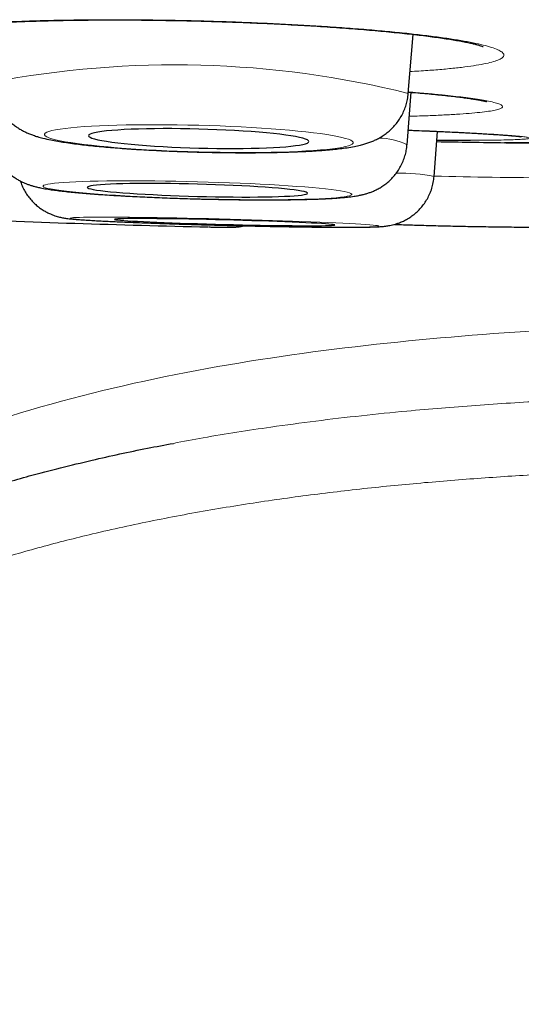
# Model space of a CAD drawing. Header units: millimetres. Extents: x 8 to 869, y 12 to 812.
# Tile 5 of 230: x 403.91 to 406.7, y 319.32 to 324.8. Entities that reach past the tile are written whole.
import ezdxf

# ---------------------------------------------------------------- set-up
doc = ezdxf.new("R2010")
doc.units = ezdxf.units.MM

msp = doc.modelspace()

# ---------------------------------------------------------------- linework, layer by layer
at = {"color": 7, "linetype": 'Continuous', "lineweight": 30}
for p, q in [((406.0717, 324.3893), (406.0977, 324.7176)), ((406.0645, 324.1025), (406.0877, 324.3951)), ((406.2152, 323.9269), (406.2347, 324.1776)), ((406.6208, 324.1147), (407.2194, 324.1147))]:
    msp.add_line(p, q, dxfattribs=at)
at = {"color": 252, "linetype": 'Continuous', "lineweight": 0}
msp.add_line((406.6071, 324.1148), (407.2194, 324.1148), dxfattribs=at)
at = {"color": 252, "linetype": 'Continuous', "lineweight": 0, "flags": 128}
for points in [[(404.906, 324.0635), (404.9659, 324.0621), (405.0255, 324.0611), (405.0845, 324.0604), (405.1427, 324.0601), (405.1997, 324.0602), (405.2553, 324.0607), (405.3091, 324.0615), (405.361, 324.0627), (405.4107, 324.0643), (405.458, 324.0662), (405.5025, 324.0685), (405.5441, 324.0711), (405.5827, 324.074), (405.6179, 324.0773), (405.6496, 324.0808), (405.6778, 324.0846), (405.7022, 324.0887), (405.7227, 324.093), (405.7392, 324.0976), (405.7516, 324.1023), (405.76, 324.1072), (405.7642, 324.1122), (405.7642, 324.1174), (405.76, 324.1226), (405.7516, 324.128), (405.7392, 324.1334), (405.7227, 324.1388), (405.7022, 324.1442), (405.6778, 324.1495), (405.6496, 324.1548), (405.6179, 324.16), (405.5827, 324.1652), (405.5441, 324.1701), (405.5025, 324.1749), (405.458, 324.1796), (405.4107, 324.184), (405.361, 324.1882), (405.3091, 324.1922), (405.2553, 324.1959), (405.1997, 324.1993), (405.1427, 324.2024), (405.0845, 324.2052), (405.0255, 324.2076), (404.9659, 324.2097), (404.906, 324.2115), (404.8461, 324.2129), (404.7865, 324.2139), (404.7275, 324.2146), (404.6693, 324.2149), (404.6123, 324.2148), (404.5567, 324.2144), (404.5029, 324.2135), (404.451, 324.2123), (404.4013, 324.2107), (404.3541, 324.2088), (404.3095, 324.2065), (404.2679, 324.2039), (404.2294, 324.201), (404.1941, 324.1977), (404.1624, 324.1942), (404.1342, 324.1904), (404.1099, 324.1863), (404.0894, 324.182), (404.0728, 324.1775), (404.0604, 324.1727), (404.052, 324.1679), (404.0479, 324.1628), (404.0479, 324.1576), (404.052, 324.1524), (404.0604, 324.1471), (404.0728, 324.1417), (404.0894, 324.1363), (404.1099, 324.1309), (404.1342, 324.1255), (404.1624, 324.1202), (404.1941, 324.115), (404.2294, 324.1099), (404.2679, 324.1049), (404.3095, 324.1001), (404.3541, 324.0954), (404.4013, 324.091), (404.451, 324.0868), (404.5029, 324.0829), (404.5567, 324.0792), (404.6123, 324.0758), (404.6693, 324.0727), (404.7275, 324.0699), (404.7865, 324.0674), (404.8461, 324.0653), (404.906, 324.0635)], [(404.8987, 323.8023), (404.9586, 323.8008), (405.0182, 323.7996), (405.0773, 323.7986), (405.1354, 323.7979), (405.1924, 323.7974), (405.248, 323.7971), (405.3019, 323.7972), (405.3538, 323.7974), (405.4034, 323.798), (405.4507, 323.7988), (405.4952, 323.7998), (405.5369, 323.8011), (405.5754, 323.8026), (405.6106, 323.8043), (405.6424, 323.8063), (405.6705, 323.8085), (405.6949, 323.8109), (405.7154, 323.8135), (405.7319, 323.8162), (405.7444, 323.8191), (405.7527, 323.8222), (405.7569, 323.8254), (405.7569, 323.8287), (405.7527, 323.8321), (405.7444, 323.8357), (405.7319, 323.8392), (405.7154, 323.8429), (405.6949, 323.8465), (405.6705, 323.8502), (405.6424, 323.8539), (405.6106, 323.8576), (405.5754, 323.8612), (405.5369, 323.8648), (405.4952, 323.8683), (405.4507, 323.8717), (405.4034, 323.875), (405.3538, 323.8782), (405.3019, 323.8812), (405.248, 323.8841), (405.1924, 323.8868), (405.1354, 323.8894), (405.0773, 323.8917), (405.0182, 323.8939), (404.9586, 323.8958), (404.8987, 323.8975), (404.8388, 323.899), (404.7792, 323.9002), (404.7202, 323.9012), (404.6621, 323.902), (404.6051, 323.9025), (404.5495, 323.9027), (404.4956, 323.9027), (404.4437, 323.9024), (404.394, 323.9019), (404.3468, 323.9011), (404.3022, 323.9001), (404.2606, 323.8988), (404.2221, 323.8973), (404.1869, 323.8955), (404.1551, 323.8935), (404.127, 323.8914), (404.1026, 323.889), (404.0821, 323.8864), (404.0656, 323.8836), (404.0531, 323.8807), (404.0448, 323.8777), (404.0406, 323.8744), (404.0406, 323.8711), (404.0448, 323.8677), (404.0531, 323.8642), (404.0656, 323.8606), (404.0821, 323.857), (404.1026, 323.8533), (404.127, 323.8496), (404.1551, 323.8459), (404.1869, 323.8423), (404.2221, 323.8386), (404.2606, 323.8351), (404.3022, 323.8316), (404.3468, 323.8282), (404.394, 323.8249), (404.4437, 323.8217), (404.4956, 323.8186), (404.5495, 323.8157), (404.6051, 323.813), (404.6621, 323.8105), (404.7202, 323.8081), (404.7792, 323.806), (404.8388, 323.804), (404.8987, 323.8023)], [(405.9084, 323.6504), (405.9063, 323.6517), (405.9001, 323.6531), (405.8897, 323.6545), (405.8753, 323.6561), (405.8568, 323.6577), (405.8343, 323.6594), (405.8081, 323.6612), (405.7782, 323.663), (405.7447, 323.6649), (405.7078, 323.6668), (405.6677, 323.6687), (405.6246, 323.6707), (405.5787, 323.6726), (405.5302, 323.6746), (405.4794, 323.6765), (405.4265, 323.6785), (405.3718, 323.6804), (405.3155, 323.6822), (405.2579, 323.684), (405.1993, 323.6858), (405.1399, 323.6875), (405.0801, 323.6891), (405.0202, 323.6906), (404.9604, 323.6921), (404.901, 323.6934), (404.8424, 323.6947), (404.7848, 323.6958), (404.7284, 323.6968), (404.6737, 323.6977), (404.6207, 323.6985), (404.5699, 323.6992), (404.5214, 323.6997), (404.4755, 323.7001), (404.4323, 323.7003), (404.3922, 323.7004), (404.3553, 323.7004), (404.3217, 323.7003), (404.2917, 323.7), (404.2654, 323.6995), (404.2429, 323.699), (404.2244, 323.6983), (404.2099, 323.6975), (404.1994, 323.6965), (404.1931, 323.6955), (404.191, 323.6943), (404.1931, 323.6931), (404.1993, 323.6917), (404.2097, 323.6902), (404.2241, 323.6887), (404.2426, 323.687), (404.2651, 323.6853), (404.2913, 323.6835), (404.3212, 323.6817), (404.3547, 323.6798), (404.3916, 323.6779), (404.4317, 323.676), (404.4748, 323.6741), (404.5207, 323.6721), (404.5692, 323.6701), (404.62, 323.6682), (404.6729, 323.6663), (404.7276, 323.6644), (404.7839, 323.6625), (404.8415, 323.6607), (404.9001, 323.6589), (404.9595, 323.6573), (405.0193, 323.6556), (405.0792, 323.6541), (405.139, 323.6527), (405.1984, 323.6513), (405.257, 323.6501), (405.3146, 323.6489), (405.371, 323.6479), (405.4257, 323.647), (405.4787, 323.6462), (405.5295, 323.6456), (405.578, 323.6451), (405.6239, 323.6447), (405.6671, 323.6444), (405.7072, 323.6443), (405.7441, 323.6443), (405.7777, 323.6445), (405.8077, 323.6448), (405.834, 323.6452), (405.8565, 323.6458), (405.875, 323.6464), (405.8895, 323.6473), (405.9, 323.6482), (405.9063, 323.6492), (405.9084, 323.6504)]]:
    msp.add_lwpolyline(points, dxfattribs=at)
at = {"color": 7, "linetype": 'Continuous', "lineweight": 30, "flags": 128}
for points in [[(404.906, 324.0847), (404.9566, 324.0836), (405.0069, 324.0828), (405.0564, 324.0824), (405.105, 324.0823), (405.1521, 324.0826), (405.1976, 324.0834), (405.2411, 324.0844), (405.2823, 324.0859), (405.321, 324.0877), (405.3568, 324.0898), (405.3895, 324.0923), (405.419, 324.0951), (405.4449, 324.0981), (405.4671, 324.1015), (405.4855, 324.105), (405.5, 324.1088), (405.5104, 324.1128), (405.5166, 324.117), (405.5187, 324.1213), (405.5166, 324.1257), (405.5104, 324.1302), (405.5, 324.1348), (405.4855, 324.1393), (405.4671, 324.1439), (405.4449, 324.1484), (405.419, 324.1528), (405.3895, 324.1571), (405.3568, 324.1613), (405.321, 324.1654), (405.2823, 324.1692), (405.2411, 324.1728), (405.1976, 324.1762), (405.1521, 324.1793), (405.105, 324.1822), (405.0564, 324.1847), (405.0069, 324.1869), (404.9566, 324.1888), (404.906, 324.1903), (404.8554, 324.1915), (404.8052, 324.1923), (404.7556, 324.1927), (404.7071, 324.1927), (404.6599, 324.1924), (404.6144, 324.1917), (404.5709, 324.1906), (404.5297, 324.1891), (404.491, 324.1873), (404.4552, 324.1852), (404.4225, 324.1827), (404.3931, 324.18), (404.3671, 324.1769), (404.3449, 324.1736), (404.3265, 324.17), (404.312, 324.1662), (404.3016, 324.1622), (404.2954, 324.158), (404.2933, 324.1537), (404.2954, 324.1493), (404.3016, 324.1448), (404.312, 324.1403), (404.3265, 324.1357), (404.3449, 324.1312), (404.3671, 324.1267), (404.3931, 324.1222), (404.4225, 324.1179), (404.4552, 324.1137), (404.491, 324.1097), (404.5297, 324.1058), (404.5709, 324.1022), (404.6144, 324.0988), (404.6599, 324.0957), (404.7071, 324.0928), (404.7556, 324.0903), (404.8052, 324.0881), (404.8554, 324.0862), (404.906, 324.0847)], [(404.8987, 323.816), (404.9493, 323.8147), (404.9996, 323.8137), (405.0491, 323.813), (405.0977, 323.8125), (405.1449, 323.8123), (405.1904, 323.8123), (405.2339, 323.8126), (405.2751, 323.8131), (405.3137, 323.8139), (405.3495, 323.8149), (405.3823, 323.8162), (405.4117, 323.8177), (405.4376, 323.8194), (405.4598, 323.8213), (405.4783, 323.8235), (405.4927, 323.8258), (405.5031, 323.8282), (405.5094, 323.8308), (405.5115, 323.8336), (405.5094, 323.8365), (405.5031, 323.8394), (405.4927, 323.8424), (405.4783, 323.8455), (405.4598, 323.8486), (405.4376, 323.8517), (405.4117, 323.8548), (405.3823, 323.8579), (405.3495, 323.8609), (405.3137, 323.8639), (405.2751, 323.8667), (405.2339, 323.8694), (405.1904, 323.872), (405.1449, 323.8745), (405.0977, 323.8767), (405.0491, 323.8788), (404.9996, 323.8807), (404.9493, 323.8824), (404.8987, 323.8839), (404.8481, 323.8851), (404.7979, 323.8861), (404.7483, 323.8869), (404.6998, 323.8873), (404.6526, 323.8876), (404.6071, 323.8876), (404.5636, 323.8873), (404.5224, 323.8868), (404.4837, 323.886), (404.4479, 323.8849), (404.4152, 323.8837), (404.3858, 323.8822), (404.3599, 323.8804), (404.3376, 323.8785), (404.3192, 323.8764), (404.3048, 323.8741), (404.2944, 323.8716), (404.2881, 323.869), (404.286, 323.8662), (404.2881, 323.8634), (404.2944, 323.8604), (404.3048, 323.8574), (404.3192, 323.8543), (404.3376, 323.8512), (404.3599, 323.8481), (404.3858, 323.845), (404.4152, 323.8419), (404.4479, 323.8389), (404.4837, 323.836), (404.5224, 323.8331), (404.5636, 323.8304), (404.6071, 323.8278), (404.6526, 323.8254), (404.6998, 323.8231), (404.7483, 323.821), (404.7979, 323.8191), (404.8481, 323.8174), (404.8987, 323.816)], [(405.6624, 323.6567), (405.6604, 323.6578), (405.6541, 323.659), (405.6438, 323.6602), (405.6293, 323.6616), (405.611, 323.663), (405.5887, 323.6645), (405.5628, 323.6661), (405.5334, 323.6677), (405.5007, 323.6693), (405.4649, 323.6709), (405.4263, 323.6726), (405.3851, 323.6743), (405.3416, 323.6759), (405.2961, 323.6775), (405.249, 323.6791), (405.2004, 323.6806), (405.1509, 323.6821), (405.1006, 323.6835), (405.05, 323.6849), (404.9994, 323.6861), (404.9492, 323.6873), (404.8996, 323.6883), (404.851, 323.6893), (404.8039, 323.6901), (404.7583, 323.6908), (404.7148, 323.6914), (404.6736, 323.6918), (404.6349, 323.6922), (404.5991, 323.6924), (404.5664, 323.6924), (404.5369, 323.6923), (404.511, 323.6921), (404.4887, 323.6917), (404.4703, 323.6912), (404.4558, 323.6906), (404.4454, 323.6899), (404.4391, 323.689), (404.437, 323.688), (404.439, 323.687), (404.4453, 323.6858), (404.4556, 323.6845), (404.4701, 323.6831), (404.4884, 323.6817), (404.5107, 323.6802), (404.5366, 323.6787), (404.566, 323.6771), (404.5987, 323.6754), (404.6345, 323.6738), (404.6731, 323.6721), (404.7143, 323.6705), (404.7578, 323.6688), (404.8033, 323.6672), (404.8504, 323.6656), (404.899, 323.6641), (404.9485, 323.6626), (404.9988, 323.6612), (405.0494, 323.6599), (405.1, 323.6586), (405.1502, 323.6575), (405.1998, 323.6564), (405.2484, 323.6555), (405.2955, 323.6546), (405.3411, 323.6539), (405.3846, 323.6533), (405.4258, 323.6529), (405.4645, 323.6526), (405.5003, 323.6524), (405.533, 323.6523), (405.5625, 323.6524), (405.5884, 323.6526), (405.6107, 323.653), (405.6291, 323.6535), (405.6436, 323.6541), (405.654, 323.6549), (405.6603, 323.6557), (405.6624, 323.6567)]]:
    msp.add_lwpolyline(points, dxfattribs=at)
at = {"color": 252, "linetype": 'Continuous', "lineweight": 0}
for centre, radius, start, end in [((404.773, 319.1514), 5.3965, 76.0753, 100.8694), ((405.9156, 323.8205), 0.3189, 62.1827, 91.4779), ((406.0154, 322.8837), 1.0621, 79.1602, 90.4986), ((407.074, 361.8665), 37.9479, 268.7034, 269.19172), ((407.0259, 355.966), 32.0473, 269.12888, 270.37114)]:
    msp.add_arc(centre, radius, start, end, dxfattribs=at)
at = {"color": 7, "linetype": 'Continuous', "lineweight": 30}
for centre, radius, start, end in [((408.3863, 454.1026), 130, 269.049736, 269.215851), ((406.6208, 325.1147), 1, 269.2159, 270), ((406.8623, 406.2562), 82.6324, 267.649821, 268.679566)]:
    msp.add_arc(centre, radius, start, end, dxfattribs=at)
at = {"color": 252, "linetype": 'Continuous', "lineweight": 0}
for points, knots in [([(405.573, 324.7636), (405.529, 324.7662), (405.4409, 324.7716), (405.3036, 324.7785), (405.164, 324.7845), (405.0227, 324.7895), (404.8807, 324.7935), (404.7388, 324.7965), (404.5982, 324.7984), (404.46, 324.7992), (404.3251, 324.7989), (404.1943, 324.7976), (404.0686, 324.7952), (403.9491, 324.7917), (403.8366, 324.7872), (403.7316, 324.7817), (403.635, 324.7752), (403.5475, 324.7679), (403.4701, 324.7596), (403.4028, 324.7506), (403.3462, 324.7408), (403.3007, 324.7304), (403.2671, 324.7193), (403.245, 324.7078), (403.2348, 324.6958), (403.2364, 324.6834), (403.2503, 324.6708), (403.276, 324.658), (403.3133, 324.6452), (403.3619, 324.6323), (403.4218, 324.6196), (403.4923, 324.6071), (403.5731, 324.5948), (403.6591, 324.5833), (403.7225, 324.5762), (403.7522, 324.5728)], [0, 0, 0, 0, 0.030354, 0.060816, 0.091278, 0.121631, 0.151985, 0.182447, 0.212909, 0.243263, 0.273617, 0.304079, 0.334541, 0.364894, 0.395248, 0.42571, 0.456172, 0.486526, 0.516879, 0.547342, 0.577804, 0.608157, 0.638511, 0.668973, 0.699435, 0.729789, 0.760142, 0.790604, 0.821067, 0.85142, 0.881774, 0.912236, 0.942698, 0.973052, 1, 1, 1, 1]), ([(406.0813, 324.5106), (406.098, 324.5115), (406.1494, 324.5142), (406.2263, 324.5199), (406.3118, 324.5275), (406.3869, 324.5359), (406.4514, 324.5451), (406.5051, 324.5551), (406.5478, 324.5657), (406.5788, 324.5769), (406.5978, 324.5886), (406.6049, 324.6006), (406.6002, 324.6131), (406.5836, 324.6257), (406.555, 324.6385), (406.5147, 324.6514), (406.4632, 324.6642), (406.4009, 324.6769), (406.3277, 324.6894), (406.2446, 324.7016), (406.1521, 324.7134), (406.0511, 324.7247), (405.9418, 324.7355), (405.8251, 324.7456), (405.7024, 324.7551), (405.6161, 324.7607), (405.573, 324.7636)], [0, 0, 0, 0, 0.020507, 0.063168, 0.105828, 0.148337, 0.190846, 0.233507, 0.276167, 0.318676, 0.361185, 0.403845, 0.446506, 0.489015, 0.531523, 0.574184, 0.616844, 0.659353, 0.701862, 0.744523, 0.787183, 0.829692, 0.872193, 0.914846, 0.957499, 1, 1, 1, 1]), ([(406.3768, 324.3674), (406.3587, 324.3696), (406.3225, 324.3739), (406.2541, 324.3811), (406.1724, 324.3889), (406.1056, 324.3944), (406.0723, 324.3971)], [0, 0, 0, 0, 0.215261, 0.430523, 0.716204, 1, 1, 1, 1]), ([(406.0771, 324.2618), (406.0835, 324.262), (406.1251, 324.2629), (406.1939, 324.2654), (406.2819, 324.2692), (406.3597, 324.2737), (406.4274, 324.2789), (406.4844, 324.2846), (406.5299, 324.2908), (406.564, 324.2976), (406.5865, 324.3048), (406.5972, 324.3124), (406.5956, 324.3203), (406.5821, 324.3285), (406.5568, 324.337), (406.5221, 324.3451), (406.4798, 324.3528), (406.433, 324.3601), (406.3956, 324.3649), (406.3768, 324.3674)], [0, 0, 0, 0, 0.01163, 0.075304, 0.138979, 0.202881, 0.266783, 0.330458, 0.394133, 0.458035, 0.521937, 0.585612, 0.649286, 0.713188, 0.777091, 0.840765, 0.893822, 0.946944, 1, 1, 1, 1]), ([(406.5475, 324.1613), (406.5302, 324.1623), (406.4955, 324.1645), (406.4299, 324.1682), (406.3507, 324.1723), (406.2549, 324.1769), (406.1618, 324.181), (406.0974, 324.1837), (406.071, 324.1847)], [0, 0, 0, 0, 0.144771, 0.290125, 0.480964, 0.671804, 0.865369, 1, 1, 1, 1]), ([(406.4174, 324.128), (406.4404, 324.1281), (406.4912, 324.1282), (406.558, 324.1289), (406.6186, 324.13), (406.6675, 324.1315), (406.7051, 324.1333), (406.7314, 324.1355), (406.7456, 324.138), (406.7478, 324.1409), (406.7381, 324.144), (406.7165, 324.1474), (406.687, 324.1507), (406.6548, 324.1536), (406.6236, 324.1561), (406.5883, 324.1586), (406.5611, 324.1604), (406.5475, 324.1613)], [0, 0, 0, 0, 0.062465, 0.137615, 0.21386, 0.287951, 0.362042, 0.437191, 0.513436, 0.587527, 0.661618, 0.736767, 0.813012, 0.859565, 0.906117, 0.953058, 1, 1, 1, 1]), ([(408.3863, 323.1135), (408.0694, 323.111), (407.4358, 323.1059), (406.4861, 323.0547), (405.5396, 322.9604), (404.6014, 322.8033), (403.7966, 322.5877), (403.1302, 322.3341), (402.5961, 322.0719), (402.0932, 321.7536), (401.6338, 321.3748), (401.233, 320.934), (400.9042, 320.4375), (400.6543, 319.8955), (400.5554, 319.5117), (400.5059, 319.3197)], [0, 0, 0, 0, 0.10003, 0.200056, 0.300173, 0.400239, 0.500131, 0.562636, 0.625145, 0.687668, 0.750125, 0.812616, 0.875055, 0.937489, 1, 1, 1, 1]), ([(404.7653, 322.4413), (404.8206, 322.4519), (405.0001, 322.4862), (405.2646, 322.5267), (405.5579, 322.5663), (405.8104, 322.5959), (406.1068, 322.6259), (406.4473, 322.6541), (406.8756, 322.6811), (407.3488, 322.7019), (407.6941, 322.7087), (407.867, 322.7121)], [0, 0, 0, 0, 0.054292, 0.17635, 0.257951, 0.339649, 0.421347, 0.544909, 0.668534, 0.834068, 1, 1, 1, 1]), ([(408.3863, 322.3087), (408.2732, 322.3084), (408.0469, 322.3078), (407.7076, 322.3027), (407.3682, 322.2939), (407.0288, 322.2808), (406.6895, 322.2628), (406.3513, 322.2395), (406.0131, 322.21), (405.6749, 322.1737), (405.3348, 322.1295), (404.9942, 322.0764), (404.6535, 322.0133), (404.3313, 321.9428), (404.028, 321.8658), (403.7569, 321.7869), (403.5014, 321.7024), (403.2697, 321.6162), (403.0491, 321.5244), (402.8456, 321.43), (402.652, 321.3299), (402.4771, 321.2294), (402.3154, 321.1262), (402.1689, 321.0231), (402.03, 320.915), (401.907, 320.8087), (401.7962, 320.7027), (401.697, 320.5981), (401.6021, 320.4876), (401.513, 320.3721), (401.4307, 320.2526), (401.3507, 320.1217), (401.2748, 319.9789), (401.2046, 319.823), (401.1435, 319.6636), (401.1108, 319.555), (401.0945, 319.5007)], [0, 0, 0, 0, 0.040416, 0.080846, 0.121318, 0.161803, 0.202387, 0.242986, 0.283299, 0.324163, 0.365049, 0.406494, 0.448036, 0.489619, 0.525054, 0.560487, 0.591055, 0.621622, 0.649148, 0.676709, 0.701912, 0.727114, 0.748786, 0.770457, 0.791081, 0.811703, 0.8286, 0.846016, 0.863432, 0.881045, 0.898659, 0.915993, 0.936898, 0.957804, 0.978901, 1, 1, 1, 1])]:
    msp.add_open_spline(points, degree=3, knots=knots, dxfattribs=at)
at = {"color": 7, "linetype": 'Continuous', "lineweight": 30}
for points, knots in [([(403.352, 324.7329), (403.3521, 324.733), (403.3524, 324.7331), (403.3567, 324.7345), (403.3642, 324.7367), (403.3757, 324.7396), (403.3911, 324.7429), (403.4107, 324.7467), (403.4342, 324.7506), (403.4617, 324.7546), (403.4931, 324.7587), (403.5284, 324.7628), (403.5677, 324.7668), (403.6108, 324.7706), (403.6575, 324.7744), (403.7076, 324.7779), (403.761, 324.7812), (403.8172, 324.7843), (403.8763, 324.7871), (403.9377, 324.7896), (404.0014, 324.7918), (404.0671, 324.7937), (404.1344, 324.7952), (404.2032, 324.7964), (404.2731, 324.7973), (404.3444, 324.7978), (404.4173, 324.798), (404.4919, 324.7979), (404.568, 324.7975), (404.6452, 324.7967), (404.723, 324.7956), (404.8013, 324.7942), (404.8796, 324.7924), (404.9578, 324.7904), (405.0359, 324.788), (405.1138, 324.7853), (405.1914, 324.7823), (405.2683, 324.779), (405.3444, 324.7754), (405.4197, 324.7715), (405.4932, 324.7673), (405.554, 324.7637), (405.6137, 324.7598), (405.6729, 324.7558), (405.7413, 324.7508), (405.8077, 324.7456), (405.8721, 324.7402), (405.9342, 324.7346), (405.9939, 324.7288), (406.0512, 324.7228), (406.1056, 324.7168), (406.1571, 324.7106), (406.2055, 324.7044), (406.2508, 324.6981), (406.2928, 324.6918), (406.3313, 324.6855), (406.366, 324.6794), (406.3968, 324.6734), (406.4223, 324.6679), (406.4435, 324.6629), (406.4605, 324.6584), (406.4733, 324.6546), (406.4817, 324.6517), (406.4865, 324.6499), (406.487, 324.6497), (406.4872, 324.6495)], [0, 0, 0, 0, 0.008266, 0.018886, 0.030498, 0.043069, 0.05651, 0.070694, 0.085473, 0.100436, 0.115777, 0.131598, 0.147813, 0.16435, 0.181147, 0.198147, 0.215302, 0.232565, 0.249896, 0.267254, 0.284596, 0.301889, 0.319108, 0.336229, 0.353237, 0.370129, 0.387103, 0.404364, 0.421695, 0.439069, 0.456463, 0.473843, 0.491185, 0.508464, 0.525689, 0.543013, 0.560323, 0.577627, 0.594935, 0.612254, 0.629592, 0.646515, 0.655645, 0.672907, 0.690123, 0.707312, 0.724479, 0.741632, 0.758774, 0.775908, 0.793035, 0.809982, 0.82688, 0.843749, 0.860541, 0.877203, 0.893668, 0.909856, 0.925672, 0.939214, 0.953429, 0.967558, 0.979465, 0.990509, 1, 1, 1, 1]), ([(403.7558, 324.451), (403.756, 324.4435), (403.7565, 324.4249), (403.7614, 324.3959), (403.7695, 324.3648), (403.7808, 324.3353), (403.7945, 324.3078), (403.8105, 324.2826), (403.8281, 324.2597), (403.8469, 324.2393), (403.8665, 324.2215), (403.8864, 324.2061), (403.9061, 324.1929), (403.9258, 324.1816), (403.9454, 324.1719), (403.9655, 324.1632), (403.9869, 324.1552), (404.0116, 324.1473), (404.0432, 324.1388), (404.0796, 324.1306), (404.1198, 324.1231), (404.16, 324.1166), (404.2021, 324.1106), (404.2468, 324.1049), (404.2927, 324.0997), (404.3401, 324.0949), (404.3891, 324.0903), (404.4398, 324.0861), (404.492, 324.0822), (404.5456, 324.0785), (404.6004, 324.0751), (404.6564, 324.0721), (404.7132, 324.0693), (404.7707, 324.0668), (404.8287, 324.0647), (404.8739, 324.0633), (404.8997, 324.0626), (404.906, 324.0624)], [0, 0, 0, 0, 0.01413, 0.034685, 0.054831, 0.074601, 0.09402, 0.113095, 0.131826, 0.150208, 0.168258, 0.186058, 0.203825, 0.221871, 0.24068, 0.260992, 0.283879, 0.311044, 0.345732, 0.395221, 0.437167, 0.476073, 0.517093, 0.556105, 0.593936, 0.63103, 0.667626, 0.703872, 0.739862, 0.775664, 0.811323, 0.846874, 0.882345, 0.917758, 0.95313, 0.988477, 1, 1, 1, 1]), ([(404.906, 324.0624), (404.9163, 324.0621), (404.9459, 324.0614), (404.9949, 324.0604), (405.0528, 324.0595), (405.1101, 324.059), (405.1667, 324.0588), (405.2223, 324.059), (405.2767, 324.0595), (405.3298, 324.0604), (405.3813, 324.0617), (405.4312, 324.0633), (405.4793, 324.0652), (405.5256, 324.0676), (405.5699, 324.0703), (405.6124, 324.0735), (405.6532, 324.0772), (405.6929, 324.0815), (405.7324, 324.0868), (405.7697, 324.0932), (405.8021, 324.1002), (405.8289, 324.1074), (405.8515, 324.1147), (405.8733, 324.1231), (405.8946, 324.1328), (405.9161, 324.1444), (405.9378, 324.1582), (405.9594, 324.1745), (405.9806, 324.1936), (406.0008, 324.2153), (406.0192, 324.2397), (406.0355, 324.2662), (406.0493, 324.2947), (406.06, 324.3246), (406.068, 324.3562), (406.0704, 324.3779), (406.0716, 324.3891)], [0, 0, 0, 0, 0.018635, 0.054059, 0.089498, 0.12496, 0.160462, 0.196019, 0.231653, 0.267386, 0.303251, 0.339287, 0.375548, 0.412111, 0.449084, 0.486636, 0.525037, 0.564759, 0.606732, 0.653127, 0.692781, 0.719757, 0.743604, 0.764826, 0.784481, 0.803396, 0.822157, 0.840996, 0.86013, 0.879575, 0.899257, 0.919089, 0.939008, 0.958971, 0.97896, 1, 1, 1, 1]), ([(406.0722, 324.3963), (406.0807, 324.3956), (406.1077, 324.3935), (406.1505, 324.3898), (406.2003, 324.3852), (406.2468, 324.3807), (406.2902, 324.3761), (406.3303, 324.3716), (406.3668, 324.3671), (406.3995, 324.3627), (406.4284, 324.3585), (406.4532, 324.3545), (406.4702, 324.3514), (406.4821, 324.349), (406.4916, 324.347), (406.5003, 324.345), (406.5062, 324.3434), (406.5089, 324.3426), (406.5085, 324.3427), (406.5084, 324.3428)], [0, 0, 0, 0, 0.034246, 0.109838, 0.184929, 0.259668, 0.334377, 0.408607, 0.482264, 0.55521, 0.627229, 0.698006, 0.767083, 0.797547, 0.837329, 0.892273, 0.942478, 0.987575, 1, 1, 1, 1]), ([(403.7483, 324.1643), (403.7488, 324.1539), (403.7499, 324.1327), (403.7559, 324.1014), (403.765, 324.0709), (403.7769, 324.0422), (403.7912, 324.0155), (403.8076, 323.991), (403.8257, 323.969), (403.8449, 323.9495), (403.8647, 323.9326), (403.8845, 323.9183), (403.9037, 323.9065), (403.9221, 323.8968), (403.9396, 323.8889), (403.9565, 323.8823), (403.9733, 323.8766), (403.9908, 323.8715), (404.0106, 323.8665), (404.0365, 323.861), (404.067, 323.8557), (404.1017, 323.8507), (404.1374, 323.8462), (404.1752, 323.842), (404.2158, 323.838), (404.2581, 323.8342), (404.3022, 323.8307), (404.3482, 323.8272), (404.3961, 323.824), (404.4458, 323.8209), (404.4972, 323.8179), (404.5501, 323.8151), (404.6043, 323.8125), (404.6596, 323.81), (404.7158, 323.8078), (404.7728, 323.8057), (404.8292, 323.8038), (404.8713, 323.8026), (404.8941, 323.802), (404.8987, 323.8019)], [0, 0, 0, 0, 0.018899, 0.038665, 0.058006, 0.076942, 0.095481, 0.113618, 0.131328, 0.148563, 0.165253, 0.18134, 0.19686, 0.212036, 0.227302, 0.243113, 0.260211, 0.279643, 0.30304, 0.333567, 0.380094, 0.420637, 0.458307, 0.4981, 0.535956, 0.572736, 0.608866, 0.644572, 0.679983, 0.715183, 0.750228, 0.785157, 0.819999, 0.854774, 0.889499, 0.924189, 0.958854, 0.991678, 1, 1, 1, 1]), ([(406.071, 324.1846), (406.081, 324.1842), (406.1122, 324.1829), (406.1621, 324.1808), (406.2205, 324.1782), (406.2761, 324.1757), (406.3289, 324.1731), (406.3786, 324.1706), (406.4252, 324.1682), (406.4687, 324.1658), (406.5091, 324.1634), (406.546, 324.1611), (406.5794, 324.1588), (406.6092, 324.1567), (406.6351, 324.1546), (406.6528, 324.1531), (406.6653, 324.1519), (406.6756, 324.1509), (406.6861, 324.1497), (406.6941, 324.1487), (406.6985, 324.1481), (406.6988, 324.148), (406.6989, 324.148)], [0, 0, 0, 0, 0.02843, 0.088142, 0.147868, 0.2075, 0.266948, 0.326125, 0.385019, 0.444113, 0.503011, 0.561694, 0.620115, 0.678191, 0.735778, 0.792622, 0.814334, 0.845599, 0.893107, 0.936459, 0.974499, 1, 1, 1, 1]), ([(406.2309, 324.1285), (406.2594, 324.1283), (406.3212, 324.128), (406.3826, 324.1279), (406.4132, 324.128), (406.4174, 324.128)], [0, 0, 0, 0, 0.426651, 0.922236, 1, 1, 1, 1]), ([(404.8987, 323.8019), (404.9089, 323.8016), (404.9382, 323.8008), (404.9867, 323.7997), (405.044, 323.7986), (405.1007, 323.7978), (405.1566, 323.7971), (405.2114, 323.7967), (405.2651, 323.7965), (405.3173, 323.7966), (405.3679, 323.7969), (405.4167, 323.7974), (405.4636, 323.7982), (405.5084, 323.7992), (405.5511, 323.8005), (405.5916, 323.802), (405.63, 323.8039), (405.6664, 323.806), (405.7013, 323.8087), (405.736, 323.812), (405.7667, 323.8158), (405.7928, 323.8202), (405.8134, 323.8245), (405.8316, 323.8291), (405.8499, 323.8346), (405.8688, 323.8414), (405.8885, 323.8499), (405.9092, 323.8606), (405.9308, 323.8739), (405.9528, 323.89), (405.9743, 323.9092), (405.9947, 323.9312), (406.0133, 323.9557), (406.0295, 323.9823), (406.043, 324.0108), (406.0535, 324.0407), (406.0611, 324.0713), (406.0632, 324.0922), (406.0643, 324.1025)], [0, 0, 0, 0, 0.01825, 0.052943, 0.087646, 0.122365, 0.157109, 0.191888, 0.226716, 0.261608, 0.296582, 0.331666, 0.366892, 0.402307, 0.437978, 0.474007, 0.510552, 0.547881, 0.586489, 0.627438, 0.673643, 0.70526, 0.727412, 0.747094, 0.764681, 0.78116, 0.797356, 0.81366, 0.830544, 0.848169, 0.866432, 0.885134, 0.90411, 0.923251, 0.942491, 0.961793, 0.981132, 1, 1, 1, 1]), ([(403.9138, 323.9014), (403.9149, 323.8975), (403.9191, 323.8837), (403.9292, 323.8613), (403.9437, 323.835), (403.9605, 323.8108), (403.979, 323.7891), (403.9988, 323.7697), (404.0194, 323.7529), (404.0403, 323.7387), (404.0607, 323.7271), (404.0799, 323.718), (404.0972, 323.7111), (404.1125, 323.706), (404.126, 323.7022), (404.138, 323.6993), (404.1492, 323.6971), (404.1602, 323.6951), (404.1721, 323.6934), (404.1873, 323.6914), (404.2063, 323.6895), (404.2297, 323.6875), (404.2563, 323.6855), (404.2858, 323.6836), (404.3185, 323.6816), (404.3535, 323.6797), (404.3909, 323.6778), (404.4308, 323.6759), (404.4731, 323.674), (404.5178, 323.6721), (404.5645, 323.6702), (404.6133, 323.6683), (404.6638, 323.6665), (404.7159, 323.6647), (404.7694, 323.6629), (404.8241, 323.6612), (404.8797, 323.6595), (404.936, 323.6578), (404.9928, 323.6563), (405.0498, 323.6548), (405.1069, 323.6534), (405.1636, 323.652), (405.2199, 323.6508), (405.2755, 323.6496), (405.3302, 323.6486), (405.3836, 323.6476), (405.4357, 323.6468), (405.4861, 323.646), (405.5348, 323.6454), (405.5814, 323.6449), (405.6259, 323.6445), (405.668, 323.6443), (405.7076, 323.6441), (405.7446, 323.6441), (405.7789, 323.6442), (405.8105, 323.6445), (405.8395, 323.6449), (405.8661, 323.6455), (405.8911, 323.6463), (405.9126, 323.6474), (405.9303, 323.6487), (405.9445, 323.6503), (405.9565, 323.6519), (405.9692, 323.6541), (405.9835, 323.6571), (405.9998, 323.6614), (406.0184, 323.6675), (406.0395, 323.6761), (406.0625, 323.6877), (406.0862, 323.7024), (406.1095, 323.7201), (406.1316, 323.7407), (406.1519, 323.7639), (406.1699, 323.7893), (406.1853, 323.8166), (406.1978, 323.8456), (406.2075, 323.8769), (406.2133, 323.9042), (406.2144, 323.9214), (406.2147, 323.9268)], [0, 0, 0, 0, 0.003736, 0.013022, 0.022096, 0.030952, 0.039581, 0.047964, 0.056066, 0.063825, 0.071142, 0.07789, 0.084016, 0.08965, 0.095079, 0.100663, 0.106699, 0.113699, 0.122381, 0.134083, 0.152615, 0.171878, 0.190003, 0.209202, 0.227523, 0.245409, 0.263054, 0.28055, 0.297947, 0.315276, 0.332557, 0.349802, 0.367021, 0.384219, 0.401402, 0.418574, 0.435737, 0.452894, 0.470047, 0.487197, 0.504346, 0.521496, 0.538648, 0.555803, 0.572964, 0.590132, 0.607311, 0.624503, 0.641711, 0.658943, 0.676203, 0.693502, 0.710854, 0.728278, 0.745807, 0.763492, 0.781424, 0.79978, 0.818962, 0.840187, 0.855526, 0.863958, 0.870831, 0.876999, 0.882925, 0.888893, 0.895331, 0.902562, 0.910604, 0.919208, 0.928147, 0.937301, 0.946595, 0.955983, 0.965432, 0.974924, 0.984444, 0.995045, 1, 1, 1, 1]), ([(405.9944, 323.6602), (405.9995, 323.66), (406.0196, 323.6592), (406.057, 323.6579), (406.1063, 323.6563), (406.1575, 323.6548), (406.2102, 323.6534), (406.2642, 323.652), (406.3193, 323.6508), (406.3753, 323.6496), (406.4319, 323.6486), (406.489, 323.6476), (406.5462, 323.6468), (406.6034, 323.646), (406.6603, 323.6454), (406.7167, 323.6449), (406.7723, 323.6445), (406.8269, 323.6443), (406.8804, 323.6441), (406.9324, 323.6441), (406.9828, 323.6442), (407.0313, 323.6445), (407.0779, 323.6448), (407.1223, 323.6453), (407.1644, 323.6459), (407.204, 323.6467), (407.2412, 323.6475), (407.2757, 323.6486), (407.3079, 323.6497), (407.3377, 323.6511), (407.3661, 323.6527), (407.3907, 323.6546), (407.4121, 323.6568), (407.4294, 323.6591), (407.4447, 323.6617), (407.4588, 323.6646), (407.4725, 323.668), (407.4821, 323.671), (407.4861, 323.6723)], [0, 0, 0, 0, 0.0103323, 0.0407639, 0.0711099, 0.101392, 0.1316257, 0.1618228, 0.1919922, 0.222141, 0.2522751, 0.2823994, 0.3125185, 0.3426363, 0.3727561, 0.4028815, 0.4330169, 0.4631671, 0.4933376, 0.5235351, 0.553768, 0.5840466, 0.6143851, 0.6448023, 0.6753246, 0.7059903, 0.7368574, 0.7680177, 0.7996267, 0.8319723, 0.8656618, 0.9023039, 0.930227, 0.9528467, 0.9670944, 0.97982, 0.9916098, 1, 1, 1, 1]), ([(404.9615, 323.6457), (404.9653, 323.6456), (404.9796, 323.6453), (405.001, 323.6449), (405.0257, 323.6445), (405.0473, 323.6443), (405.0662, 323.6441), (405.0803, 323.6441), (405.0913, 323.6443), (405.0994, 323.6445), (405.1073, 323.6448), (405.1153, 323.6454), (405.1246, 323.6462), (405.1362, 323.6477), (405.148, 323.6495), (405.1561, 323.6514), (405.1593, 323.6521)], [0, 0, 0, 0, 0.044546, 0.165026, 0.286353, 0.409164, 0.534904, 0.667742, 0.747546, 0.810672, 0.851825, 0.885029, 0.915482, 0.945505, 0.978128, 1, 1, 1, 1]), ([(402.6057, 321.7492), (402.6586, 321.7756), (402.7721, 321.8322), (402.9693, 321.9201), (403.1973, 322.0128), (403.4493, 322.1041), (403.7047, 322.1867), (403.9922, 322.2696), (404.2976, 322.3456), (404.5653, 322.4047), (404.7171, 322.4325), (404.7653, 322.4413)], [0, 0, 0, 0, 0.077716, 0.166705, 0.284091, 0.401661, 0.519821, 0.638112, 0.796335, 0.935267, 1, 1, 1, 1])]:
    msp.add_open_spline(points, degree=3, knots=knots, dxfattribs=at)

doc.saveas('drawing.dxf')
